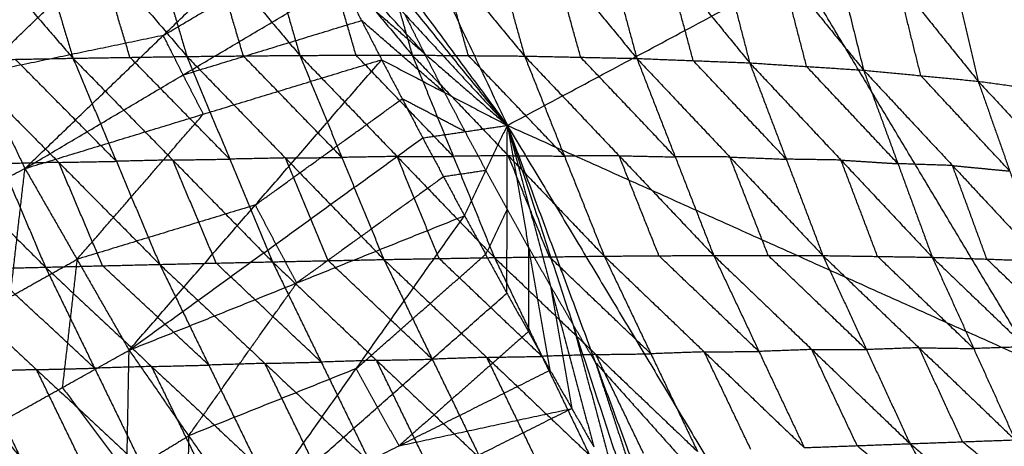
# Model space of a CAD drawing. Header units: millimetres. Extents: x -106 to 110, y -96 to 120.
# Tile 25 of 256: x -91.21 to -81.34, y -38.38 to -34.1. Entities that reach past the tile are written whole.
import ezdxf

# ---------------------------------------------------------------- set-up
doc = ezdxf.new("R2010")
doc.units = ezdxf.units.MM
doc.header["$MEASUREMENT"] = 0
doc.layers.add('Default', color=7, linetype='Continuous', true_color=0x000000)

msp = doc.modelspace()

# ---------------------------------------------------------------- linework, layer by layer
at = {"layer": 'Default'}
for points in [[(-90.5182, -26.2921, 12.0172), (-88.4215, -30.7253, 12.0172), (-86.3247, -35.1585, 12.0172)], [(-89.1622, -31.3299, 12.4242), (-87.7435, -33.2442, 12.2207), (-86.3247, -35.1585, 12.0172)], [(-86.3247, -35.1585, 12.0172), (-83.4049, -33.5978, 10.5669), (-80.485, -32.0371, 9.1165)], [(-88.7784, -32.1276, 12.4242), (-87.5516, -33.6431, 12.2207), (-86.3247, -35.1585, 12.0172)], [(-90.1536, -32.3804, 7.761), (-89.8456, -33.4239, 7.5406), (-89.5375, -34.4673, 7.3202)], [(-90.1536, -32.3804, 7.761), (-89.2796, -33.4184, 7.2792), (-88.4056, -34.4563, 6.7975)], [(-92.4759, -32.4057, 8.9255), (-91.578, -33.4453, 8.4025), (-90.6801, -34.4849, 7.8795)], [(-91.3097, -32.3892, 8.3273), (-90.9949, -33.437, 8.1034), (-90.6801, -34.4849, 7.8795)], [(-91.3097, -32.3892, 8.3273), (-90.4236, -33.4283, 7.8237), (-89.5375, -34.4673, 7.3202)], [(-89.0071, -32.3822, 7.2305), (-88.7063, -33.4193, 7.014), (-88.4056, -34.4563, 6.7975)], [(-89.0071, -32.3822, 7.2305), (-88.1427, -33.4181, 6.7721), (-87.2783, -34.454, 6.3137)], [(-87.8628, -32.3979, 6.7367), (-87.5706, -33.4259, 6.5252), (-87.2783, -34.454, 6.3137)], [(-87.8628, -32.3979, 6.7367), (-87.0076, -33.4305, 6.3034), (-86.1524, -34.4631, 5.8701)], [(-86.7164, -32.4314, 6.2809), (-86.4344, -33.4473, 6.0755), (-86.1524, -34.4631, 5.8701)], [(-86.7164, -32.4314, 6.2809), (-85.8715, -33.4592, 5.8743), (-85.0266, -34.487, 5.4677)], [(-85.5668, -32.4877, 5.8642), (-85.2967, -33.4874, 5.6659), (-85.0266, -34.487, 5.4677)], [(-85.5668, -32.4877, 5.8642), (-84.7307, -33.5096, 5.4847), (-83.8947, -34.5315, 5.1051)], [(-84.4036, -32.5755, 5.4835), (-84.1492, -33.5535, 5.2943), (-83.8947, -34.5315, 5.1051)], [(-84.4036, -32.5755, 5.4835), (-83.5783, -33.59, 5.1326), (-82.753, -34.6045, 4.7816)], [(-83.2247, -32.7057, 5.1389), (-82.9888, -33.6551, 4.9603), (-82.753, -34.6045, 4.7816)], [(-83.2247, -32.7057, 5.1389), (-82.4146, -33.7106, 4.8185), (-81.6045, -34.7155, 4.498)], [(-91.1615, -35.5912, 13.7747), (-89.7745, -34.2566, 13.0995), (-88.3876, -32.922, 12.4242)], [(-88.3876, -32.922, 12.4242), (-87.3561, -34.0403, 12.2207), (-86.3247, -35.1585, 12.0172)], [(-82.0299, -32.8921, 4.8311), (-81.8172, -33.8038, 4.6646), (-81.6045, -34.7155, 4.498)], [(-82.0299, -32.8921, 4.8311), (-81.2342, -33.8839, 4.5416), (-80.4384, -34.8756, 4.2521)], [(-91.6163, -34.64, 13.7711), (-90.9228, -33.9727, 13.4335), (-90.2293, -33.3054, 13.0958)], [(-89.7745, -34.2566, 13.0995), (-88.9816, -33.787, 12.7619), (-88.1887, -33.3174, 12.4242)], [(-87.1572, -34.4357, 12.2207), (-87.6729, -33.8766, 12.3225), (-88.1887, -33.3174, 12.4242)], [(-90.1088, -34.4761, 7.5998), (-90.2662, -33.9522, 7.7118), (-90.4236, -33.4283, 7.8237)], [(-88.9715, -34.4618, 7.0589), (-89.1256, -33.9401, 7.169), (-89.2796, -33.4184, 7.2792)], [(-87.8419, -34.4552, 6.5556), (-87.9923, -33.9366, 6.6638), (-88.1427, -33.4181, 6.7721)], [(-86.7153, -34.4586, 6.0919), (-86.8615, -33.9445, 6.1976), (-87.0076, -33.4305, 6.3034)], [(-85.5895, -34.4751, 5.6689), (-85.7305, -33.9672, 5.7716), (-85.8715, -33.4592, 5.8743)], [(-84.4607, -34.5093, 5.2864), (-84.5957, -34.0094, 5.3855), (-84.7307, -33.5096, 5.4847)], [(-83.3239, -34.568, 4.9434), (-83.4511, -34.079, 5.038), (-83.5783, -33.59, 5.1326)], [(-81.0507, -37.5255, 10.5669), (-82.2278, -35.5617, 10.5669), (-83.4049, -33.5978, 10.5669)], [(-92.0711, -33.6888, 13.7674), (-91.6163, -34.64, 13.7711), (-91.1615, -35.5912, 13.7747)], [(-91.1615, -35.5912, 13.7747), (-89.5756, -34.652, 13.0995), (-87.9898, -33.7129, 12.4242)], [(-87.9898, -33.7129, 12.4242), (-87.7874, -34.1065, 12.4242), (-87.585, -34.5002, 12.4242)], [(-87.9898, -33.7129, 12.4242), (-87.1572, -34.4357, 12.2207), (-86.3247, -35.1585, 12.0172)], [(-87.9898, -33.7129, 12.4242), (-87.7874, -34.1065, 12.4242), (-87.585, -34.5002, 12.4242)], [(-82.1788, -34.66, 4.6398), (-82.2967, -34.1853, 4.7291), (-82.4146, -33.7106, 4.8185)], [(-87.3561, -34.0403, 12.2207), (-87.2567, -34.238, 12.2207), (-87.1572, -34.4357, 12.2207)], [(-89.5756, -34.652, 13.0995), (-88.6815, -34.3793, 12.7619), (-87.7874, -34.1065, 12.4242)], [(-86.9549, -34.8294, 12.2207), (-87.3711, -34.468, 12.3225), (-87.7874, -34.1065, 12.4242)], [(-89.7745, -34.2566, 13.0995), (-90.6954, -34.4483, 13.4353), (-91.6163, -34.64, 13.7711)], [(-89.5756, -34.652, 13.0995), (-89.6751, -34.4543, 13.0995), (-89.7745, -34.2566, 13.0995)], [(-88.4056, -34.4563, 6.7975), (-87.8419, -34.4552, 6.5556), (-87.2783, -34.454, 6.3137)], [(-87.2783, -34.454, 6.3137), (-86.8665, -35.4689, 6.2841), (-86.4547, -36.4839, 6.2545)], [(-87.2783, -34.454, 6.3137), (-86.7153, -34.4586, 6.0919), (-86.1524, -34.4631, 5.8701)], [(-87.2783, -34.454, 6.3137), (-86.3157, -35.4618, 6.0655), (-85.3531, -36.4695, 5.8174)], [(-87.1572, -34.4357, 12.2207), (-87.056, -34.6325, 12.2207), (-86.9549, -34.8294, 12.2207)], [(-93.0081, -34.5319, 9.0927), (-91.9822, -35.556, 8.7416), (-90.9562, -36.5801, 8.3906)], [(-91.8353, -34.5069, 8.4711), (-91.2577, -34.4959, 8.1753), (-90.6801, -34.4849, 7.8795)], [(-91.8353, -34.5069, 8.4711), (-91.3957, -35.5435, 8.4308), (-90.9562, -36.5801, 8.3906)], [(-91.8353, -34.5069, 8.4711), (-90.8228, -35.5296, 8.1373), (-89.8102, -36.5522, 7.8034)], [(-90.2452, -35.5186, 7.8415), (-90.7514, -35.0072, 8.0084), (-91.2577, -34.4959, 8.1753)], [(-91.1615, -35.5912, 13.7747), (-89.3733, -35.0457, 13.0995), (-87.585, -34.5002, 12.4242)], [(-90.6801, -34.4849, 7.8795), (-90.1088, -34.4761, 7.5998), (-89.5375, -34.4673, 7.3202)], [(-90.6801, -34.4849, 7.8795), (-90.2452, -35.5186, 7.8415), (-89.8102, -36.5522, 7.8034)], [(-90.6801, -34.4849, 7.8795), (-89.68, -35.5056, 7.5643), (-88.6799, -36.5264, 7.2491)], [(-90.1174, -37.4127, 13.7543), (-88.8512, -35.9564, 13.0893), (-87.585, -34.5002, 12.4242)], [(-89.1087, -35.4969, 7.2847), (-89.6087, -34.9865, 7.4422), (-90.1088, -34.4761, 7.5998)], [(-89.5375, -34.4673, 7.3202), (-88.9715, -34.4618, 7.0589), (-88.4056, -34.4563, 6.7975)], [(-89.5375, -34.4673, 7.3202), (-89.1087, -35.4969, 7.2847), (-88.6799, -36.5264, 7.2491)], [(-89.5375, -34.4673, 7.3202), (-88.5501, -35.4853, 7.0261), (-87.5628, -36.5033, 6.7321)], [(-87.9842, -35.4798, 6.7648), (-88.4779, -34.9708, 6.9118), (-88.9715, -34.4618, 7.0589)], [(-88.4056, -34.4563, 6.7975), (-87.9842, -35.4798, 6.7648), (-87.5628, -36.5033, 6.7321)], [(-88.4056, -34.4563, 6.7975), (-87.4302, -35.4701, 6.526), (-86.4547, -36.4839, 6.2545)], [(-86.8665, -35.4689, 6.2841), (-87.3542, -34.9621, 6.4198), (-87.8419, -34.4552, 6.5556)], [(-87.585, -34.5002, 12.4242), (-87.3792, -34.8921, 12.4242), (-87.1734, -35.284, 12.4242)], [(-87.585, -34.5002, 12.4242), (-86.9549, -34.8294, 12.2207), (-86.3247, -35.1585, 12.0172)], [(-87.585, -34.5002, 12.4242), (-87.3792, -34.8921, 12.4242), (-87.1734, -35.284, 12.4242)], [(-85.7528, -35.4663, 5.8437), (-86.234, -34.9624, 5.9678), (-86.7153, -34.4586, 6.0919)], [(-86.1524, -34.4631, 5.8701), (-85.7528, -35.4663, 5.8437), (-85.3531, -36.4695, 5.8174)], [(-86.1524, -34.4631, 5.8701), (-85.5895, -34.4751, 5.6689), (-85.0266, -34.487, 5.4677)], [(-86.1524, -34.4631, 5.8701), (-85.2043, -35.4625, 5.6461), (-84.2562, -36.4619, 5.4221)], [(-84.6414, -35.4745, 5.4449), (-85.1154, -34.9748, 5.5569), (-85.5895, -34.4751, 5.6689)], [(-85.0266, -34.487, 5.4677), (-84.6414, -35.4745, 5.4449), (-84.2562, -36.4619, 5.4221)], [(-85.0266, -34.487, 5.4677), (-84.4607, -34.5093, 5.2864), (-83.8947, -34.5315, 5.1051)], [(-85.0266, -34.487, 5.4677), (-84.0939, -35.4755, 5.2681), (-83.1612, -36.4639, 5.0686)], [(-83.528, -35.4977, 5.0869), (-83.9943, -35.0035, 5.1866), (-84.4607, -34.5093, 5.2864)], [(-83.8947, -34.5315, 5.1051), (-83.528, -35.4977, 5.0869), (-83.1612, -36.4639, 5.0686)], [(-83.8947, -34.5315, 5.1051), (-83.3239, -34.568, 4.9434), (-82.753, -34.6045, 4.7816)], [(-83.8947, -34.5315, 5.1051), (-82.9794, -35.5061, 4.9302), (-82.0641, -36.4807, 4.7553)], [(-82.4086, -35.5426, 4.7684), (-82.8662, -35.0553, 4.8559), (-83.3239, -34.568, 4.9434)], [(-82.753, -34.6045, 4.7816), (-82.4086, -35.5426, 4.7684), (-82.0641, -36.4807, 4.7553)], [(-82.753, -34.6045, 4.7816), (-82.1788, -34.66, 4.6398), (-81.6045, -34.7155, 4.498)], [(-82.753, -34.6045, 4.7816), (-81.8613, -35.5611, 4.632), (-80.9696, -36.5177, 4.4825)], [(-89.3733, -35.0457, 13.0995), (-89.4744, -34.8488, 13.0995), (-89.5756, -34.652, 13.0995)], [(-81.287, -35.6166, 4.4902), (-81.7329, -35.1383, 4.565), (-82.1788, -34.66, 4.6398)], [(-81.6045, -34.7155, 4.498), (-81.287, -35.6166, 4.4902), (-80.9696, -36.5177, 4.4825)], [(-81.6045, -34.7155, 4.498), (-81.0215, -34.7956, 4.3751), (-80.4384, -34.8756, 4.2521)], [(-81.6045, -34.7155, 4.498), (-80.7353, -35.6488, 4.3724), (-79.8661, -36.582, 4.2468)], [(-86.9549, -34.8294, 12.2207), (-86.852, -35.0253, 12.2207), (-86.749, -35.2213, 12.2207)], [(-88.8512, -35.9564, 13.0893), (-88.1152, -35.4243, 12.7567), (-87.3792, -34.8921, 12.4242)], [(-86.749, -35.2213, 12.2207), (-87.0641, -35.0567, 12.3225), (-87.3792, -34.8921, 12.4242)], [(-90.6395, -36.5019, 13.7645), (-90.0064, -35.7738, 13.432), (-89.3733, -35.0457, 13.0995)], [(-87.1734, -35.284, 12.4242), (-86.749, -35.2213, 12.2207), (-86.3247, -35.1585, 12.0172)], [(-86.7549, -36.0641, 12.4242), (-86.5398, -35.6113, 12.2207), (-86.3247, -35.1585, 12.0172)], [(-86.749, -35.2213, 12.2207), (-86.6444, -35.4163, 12.2207), (-86.5398, -35.6113, 12.2207)], [(-86.3295, -36.8405, 12.4242), (-86.3271, -35.9995, 12.2207), (-86.3247, -35.1585, 12.0172)], [(-86.3247, -35.1585, 12.0172), (-86.111, -36.3858, 12.2207), (-85.8974, -37.6132, 12.4242)], [(-86.3247, -35.1585, 12.0172), (-85.8916, -36.7703, 12.2207), (-85.4585, -38.382, 12.4242)], [(-86.3247, -35.1585, 12.0172), (-85.6687, -37.1527, 12.2207), (-85.0128, -39.1469, 12.4242)], [(-86.3247, -35.1585, 12.0172), (-85.4426, -37.5332, 12.2207), (-84.5604, -39.9079, 12.4242)], [(-86.3247, -35.1585, 12.0172), (-83.8035, -39.3649, 12.0172), (-81.2823, -43.5713, 12.0172)], [(-86.3247, -35.1585, 12.0172), (-81.0507, -37.5255, 10.5669), (-75.7767, -39.8925, 9.1165)], [(-90.1174, -37.4127, 13.7543), (-88.6454, -36.3483, 13.0893), (-87.1734, -35.284, 12.4242)], [(-87.1734, -35.284, 12.4242), (-86.9641, -35.674, 12.4242), (-86.7549, -36.0641, 12.4242)], [(-87.1734, -35.284, 12.4242), (-86.9641, -35.674, 12.4242), (-86.7549, -36.0641, 12.4242)], [(-90.8228, -35.5296, 8.1373), (-91.1093, -35.5366, 8.284), (-91.3957, -35.5435, 8.4308)], [(-90.8228, -35.5296, 8.1373), (-90.534, -35.5241, 7.9894), (-90.2452, -35.5186, 7.8415)], [(-90.3832, -36.5662, 8.097), (-90.603, -36.0479, 8.1171), (-90.8228, -35.5296, 8.1373)], [(-89.68, -35.5056, 7.5643), (-89.9626, -35.5121, 7.7029), (-90.2452, -35.5186, 7.8415)], [(-89.68, -35.5056, 7.5643), (-89.3943, -35.5012, 7.4245), (-89.1087, -35.4969, 7.2847)], [(-89.2451, -36.5393, 7.5263), (-89.4625, -36.0225, 7.5453), (-89.68, -35.5056, 7.5643)], [(-88.5501, -35.4853, 7.0261), (-88.8294, -35.4911, 7.1554), (-89.1087, -35.4969, 7.2847)], [(-88.5501, -35.4853, 7.0261), (-88.2672, -35.4826, 6.8955), (-87.9842, -35.4798, 6.7648)], [(-88.1213, -36.5149, 6.9906), (-88.3357, -36.0001, 7.0084), (-88.5501, -35.4853, 7.0261)], [(-87.4302, -35.4701, 6.526), (-87.7072, -35.475, 6.6454), (-87.9842, -35.4798, 6.7648)], [(-87.4302, -35.4701, 6.526), (-87.1483, -35.4695, 6.405), (-86.8665, -35.4689, 6.2841)], [(-87.0087, -36.4936, 6.4933), (-87.2194, -35.9819, 6.5096), (-87.4302, -35.4701, 6.526)], [(-86.3157, -35.4618, 6.0655), (-86.5911, -35.4653, 6.1748), (-86.8665, -35.4689, 6.2841)], [(-85.9039, -36.4767, 6.0359), (-86.1098, -35.9692, 6.0507), (-86.3157, -35.4618, 6.0655)], [(-86.3157, -35.4618, 6.0655), (-86.0342, -35.464, 5.9546), (-85.7528, -35.4663, 5.8437)], [(-85.2043, -35.4625, 5.6461), (-85.4785, -35.4644, 5.7449), (-85.7528, -35.4663, 5.8437)], [(-84.8046, -36.4657, 5.6198), (-85.0045, -35.9641, 5.6329), (-85.2043, -35.4625, 5.6461)], [(-85.2043, -35.4625, 5.6461), (-84.9228, -35.4685, 5.5455), (-84.6414, -35.4745, 5.4449)], [(-84.0939, -35.4755, 5.2681), (-84.3676, -35.475, 5.3565), (-84.6414, -35.4745, 5.4449)], [(-83.7087, -36.4629, 5.2454), (-83.9013, -35.9692, 5.2568), (-84.0939, -35.4755, 5.2681)], [(-84.0939, -35.4755, 5.2681), (-83.8109, -35.4866, 5.1775), (-83.528, -35.4977, 5.0869)], [(-82.9794, -35.5061, 4.9302), (-83.2537, -35.5019, 5.0085), (-83.528, -35.4977, 5.0869)], [(-82.6127, -36.4723, 4.9119), (-82.796, -35.9892, 4.9211), (-82.9794, -35.5061, 4.9302)], [(-82.9794, -35.5061, 4.9302), (-82.694, -35.5244, 4.8493), (-82.4086, -35.5426, 4.7684)], [(-92.5552, -36.3001, 13.6088), (-91.8584, -35.9456, 13.6918), (-91.1615, -35.5912, 13.7747)], [(-91.4566, -38.1631, 13.6106), (-91.309, -36.8771, 13.6927), (-91.1615, -35.5912, 13.7747)], [(-91.1615, -35.5912, 13.7747), (-90.6395, -36.5019, 13.7645), (-90.1174, -37.4127, 13.7543)], [(-86.5398, -35.6113, 12.2207), (-86.752, -35.6427, 12.3225), (-86.9641, -35.674, 12.4242)], [(-86.5398, -35.6113, 12.2207), (-86.4335, -35.8054, 12.2207), (-86.3271, -35.9995, 12.2207)], [(-81.8613, -35.5611, 4.632), (-82.1349, -35.5519, 4.7002), (-82.4086, -35.5426, 4.7684)], [(-81.5169, -36.4992, 4.6189), (-81.6891, -36.0302, 4.6255), (-81.8613, -35.5611, 4.632)], [(-81.8613, -35.5611, 4.632), (-81.5742, -35.5889, 4.5611), (-81.287, -35.6166, 4.4902)], [(-86.9641, -35.674, 12.4242), (-87.7001, -36.2062, 12.7567), (-88.4362, -36.7384, 13.0893)], [(-88.8512, -35.9564, 13.0893), (-89.7453, -36.2292, 13.4269), (-90.6395, -36.5019, 13.7645)], [(-88.6454, -36.3483, 13.0893), (-88.7483, -36.1524, 13.0893), (-88.8512, -35.9564, 13.0893)], [(-86.3271, -35.9995, 12.2207), (-86.4347, -36.2259, 12.3225), (-86.5422, -36.4523, 12.4242)], [(-86.3271, -35.9995, 12.2207), (-86.2191, -36.1927, 12.2207), (-86.111, -36.3858, 12.2207)], [(-90.1174, -37.4127, 13.7543), (-88.4362, -36.7384, 13.0893), (-86.7549, -36.0641, 12.4242)], [(-88.9231, -39.1294, 13.7017), (-87.839, -37.5967, 13.063), (-86.7549, -36.0641, 12.4242)], [(-86.7549, -36.0641, 12.4242), (-86.5422, -36.4523, 12.4242), (-86.3295, -36.8405, 12.4242)], [(-86.7549, -36.0641, 12.4242), (-86.5422, -36.4523, 12.4242), (-86.3295, -36.8405, 12.4242)], [(-88.4362, -36.7384, 13.0893), (-88.5408, -36.5433, 13.0893), (-88.6454, -36.3483, 13.0893)], [(-86.111, -36.3858, 12.2207), (-86.1122, -36.8063, 12.3225), (-86.1135, -37.2268, 12.4242)], [(-86.111, -36.3858, 12.2207), (-86.0013, -36.578, 12.2207), (-85.8916, -36.7703, 12.2207)], [(-91.309, -36.8771, 13.6927), (-90.9742, -36.6895, 13.7286), (-90.6395, -36.5019, 13.7645)], [(-90.6395, -36.5019, 13.7645), (-90.7132, -37.1449, 13.7235), (-90.787, -37.7879, 13.6825)], [(-89.8102, -36.5522, 7.8034), (-89.2451, -36.5393, 7.5263), (-88.6799, -36.5264, 7.2491)], [(-88.6799, -36.5264, 7.2491), (-88.1213, -36.5149, 6.9906), (-87.5628, -36.5033, 6.7321)], [(-88.6799, -36.5264, 7.2491), (-88.1909, -37.5319, 7.3694), (-87.7019, -38.5375, 7.4897)], [(-88.6799, -36.5264, 7.2491), (-87.6366, -37.5143, 7.1123), (-86.5933, -38.5022, 6.9755)], [(-87.078, -37.5028, 6.8538), (-87.5997, -37.0088, 6.9222), (-88.1213, -36.5149, 6.9906)], [(-87.839, -37.5967, 13.063), (-87.1906, -37.0245, 12.7436), (-86.5422, -36.4523, 12.4242)], [(-87.5628, -36.5033, 6.7321), (-87.0087, -36.4936, 6.4933), (-86.4547, -36.4839, 6.2545)], [(-87.5628, -36.5033, 6.7321), (-87.078, -37.5028, 6.8538), (-86.5933, -38.5022, 6.9755)], [(-87.5628, -36.5033, 6.7321), (-86.5314, -37.4846, 6.6163), (-85.5001, -38.4659, 6.5006)], [(-85.9774, -37.4749, 6.3775), (-86.4931, -36.9843, 6.4354), (-87.0087, -36.4936, 6.4933)], [(-86.4547, -36.4839, 6.2545), (-85.9039, -36.4767, 6.0359), (-85.3531, -36.4695, 5.8174)], [(-86.4547, -36.4839, 6.2545), (-85.9774, -37.4749, 6.3775), (-85.5001, -38.4659, 6.5006)], [(-86.4547, -36.4839, 6.2545), (-85.4367, -37.4562, 6.16), (-84.4186, -38.4284, 6.0655)], [(-84.8859, -37.449, 5.9415), (-85.3949, -36.9628, 5.9887), (-85.9039, -36.4767, 6.0359)], [(-85.3531, -36.4695, 5.8174), (-84.8046, -36.4657, 5.6198), (-84.2562, -36.4619, 5.4221)], [(-85.3531, -36.4695, 5.8174), (-84.8859, -37.449, 5.9415), (-84.4186, -38.4284, 6.0655)], [(-85.3531, -36.4695, 5.8174), (-84.3505, -37.4297, 5.7447), (-83.3478, -38.3898, 5.6719)], [(-83.802, -37.4258, 5.547), (-84.3033, -36.9458, 5.5834), (-84.8046, -36.4657, 5.6198)], [(-84.2562, -36.4619, 5.4221), (-83.802, -37.4258, 5.547), (-83.3478, -38.3898, 5.6719)], [(-84.2562, -36.4619, 5.4221), (-83.7087, -36.4629, 5.2454), (-83.1612, -36.4639, 5.0686)], [(-84.2562, -36.4619, 5.4221), (-83.2717, -37.406, 5.3711), (-82.2873, -38.3502, 5.3201)], [(-82.7243, -37.4071, 5.1943), (-83.2165, -36.935, 5.2199), (-83.7087, -36.4629, 5.2454)], [(-83.1612, -36.4639, 5.0686), (-82.7243, -37.4071, 5.1943), (-82.2873, -38.3502, 5.3201)], [(-83.1612, -36.4639, 5.0686), (-82.6127, -36.4723, 4.9119), (-82.0641, -36.4807, 4.7553)], [(-83.1612, -36.4639, 5.0686), (-82.1974, -37.3879, 5.0381), (-81.2337, -38.312, 5.0076)], [(-81.6489, -37.3964, 4.8814), (-82.1308, -36.9343, 4.8967), (-82.6127, -36.4723, 4.9119)], [(-82.0641, -36.4807, 4.7553), (-81.6489, -37.3964, 4.8814), (-81.2337, -38.312, 5.0076)], [(-82.0641, -36.4807, 4.7553), (-81.5169, -36.4992, 4.6189), (-80.9696, -36.5177, 4.4825)], [(-82.0641, -36.4807, 4.7553), (-81.1281, -37.3787, 4.7445), (-80.192, -38.2767, 4.7337)], [(-80.5808, -37.3972, 4.6081), (-81.0488, -36.9482, 4.6135), (-81.5169, -36.4992, 4.6189)], [(-92.12, -36.6095, 9.0064), (-91.5381, -36.5948, 8.6985), (-90.9562, -36.5801, 8.3906)], [(-92.12, -36.6095, 9.0064), (-91.6268, -37.6252, 9.1214), (-91.1336, -38.6409, 9.2364)], [(-92.12, -36.6095, 9.0064), (-91.0453, -37.6079, 8.8153), (-89.9706, -38.6063, 8.6241)], [(-90.4634, -37.5932, 8.5074), (-91.0007, -37.094, 8.6029), (-91.5381, -36.5948, 8.6985)], [(-90.9562, -36.5801, 8.3906), (-90.3832, -36.5662, 8.097), (-89.8102, -36.5522, 7.8034)], [(-90.9562, -36.5801, 8.3906), (-90.4634, -37.5932, 8.5074), (-89.9706, -38.6063, 8.6241)], [(-90.9562, -36.5801, 8.3906), (-89.8914, -37.5761, 8.2154), (-88.8266, -38.572, 8.0401)], [(-89.3184, -37.5621, 7.9218), (-89.8508, -37.0642, 8.0094), (-90.3832, -36.5662, 8.097)], [(-89.8102, -36.5522, 7.8034), (-89.3184, -37.5621, 7.9218), (-88.8266, -38.572, 8.0401)], [(-89.8102, -36.5522, 7.8034), (-88.7561, -37.5449, 7.6466), (-87.7019, -38.5375, 7.4897)], [(-88.1909, -37.5319, 7.3694), (-88.718, -37.0356, 7.4478), (-89.2451, -36.5393, 7.5263)], [(-93.3069, -36.64, 9.6482), (-92.2203, -37.6404, 9.4423), (-91.1336, -38.6409, 9.2364)], [(-89.5203, -38.271, 13.728), (-88.9782, -37.5047, 13.4086), (-88.4362, -36.7384, 13.0893)], [(-85.8916, -36.7703, 12.2207), (-85.7847, -37.3839, 12.3225), (-85.6779, -37.9976, 12.4242)], [(-85.8916, -36.7703, 12.2207), (-85.7802, -36.9615, 12.2207), (-85.6687, -37.1527, 12.2207)], [(-88.9231, -39.1294, 13.7017), (-87.6263, -37.985, 13.063), (-86.3295, -36.8405, 12.4242)], [(-86.3295, -36.8405, 12.4242), (-86.1135, -37.2268, 12.4242), (-85.8974, -37.6132, 12.4242)], [(-86.3295, -36.8405, 12.4242), (-86.1135, -37.2268, 12.4242), (-85.8974, -37.6132, 12.4242)], [(-85.6687, -37.1527, 12.2207), (-85.4522, -37.9586, 12.3225), (-85.2356, -38.7644, 12.4242)], [(-85.6687, -37.1527, 12.2207), (-85.5557, -37.343, 12.2207), (-85.4426, -37.5332, 12.2207)], [(-86.1135, -37.2268, 12.4242), (-86.7619, -37.7991, 12.7436), (-87.4103, -38.3713, 13.063)], [(-91.4566, -38.1631, 13.6106), (-90.787, -37.7879, 13.6825), (-90.1174, -37.4127, 13.7543)], [(-90.1637, -39.8847, 13.6242), (-90.1406, -38.6487, 13.6892), (-90.1174, -37.4127, 13.7543)], [(-90.1174, -37.4127, 13.7543), (-89.5203, -38.271, 13.728), (-88.9231, -39.1294, 13.7017)], [(-83.2717, -37.406, 5.3711), (-83.5369, -37.4159, 5.4591), (-83.802, -37.4258, 5.547)], [(-82.8176, -38.37, 5.496), (-83.0446, -37.888, 5.4336), (-83.2717, -37.406, 5.3711)], [(-83.2717, -37.406, 5.3711), (-82.998, -37.4065, 5.2827), (-82.7243, -37.4071, 5.1943)], [(-82.1974, -37.3879, 5.0381), (-82.4609, -37.3975, 5.1162), (-82.7243, -37.4071, 5.1943)], [(-81.7605, -38.3311, 5.1638), (-81.979, -37.8595, 5.101), (-82.1974, -37.3879, 5.0381)], [(-82.1974, -37.3879, 5.0381), (-81.9232, -37.3922, 4.9598), (-81.6489, -37.3964, 4.8814)], [(-81.1281, -37.3787, 4.7445), (-81.3885, -37.3875, 4.813), (-81.6489, -37.3964, 4.8814)], [(-87.6366, -37.5143, 7.1123), (-87.9137, -37.5231, 7.2409), (-88.1909, -37.5319, 7.3694)], [(-87.6366, -37.5143, 7.1123), (-87.3573, -37.5085, 6.983), (-87.078, -37.5028, 6.8538)], [(-87.1476, -38.5198, 7.2326), (-87.3921, -38.0171, 7.1725), (-87.6366, -37.5143, 7.1123)], [(-86.5314, -37.4846, 6.6163), (-86.8047, -37.4937, 6.7351), (-87.078, -37.5028, 6.8538)], [(-86.5314, -37.4846, 6.6163), (-86.2544, -37.4798, 6.4969), (-85.9774, -37.4749, 6.3775)], [(-86.0467, -38.484, 6.7381), (-86.2891, -37.9843, 6.6772), (-86.5314, -37.4846, 6.6163)], [(-85.4367, -37.4562, 6.16), (-85.707, -37.4655, 6.2688), (-85.9774, -37.4749, 6.3775)], [(-85.4367, -37.4562, 6.16), (-85.1613, -37.4526, 6.0507), (-84.8859, -37.449, 5.9415)], [(-84.9594, -38.4472, 6.2831), (-85.198, -37.9517, 6.2215), (-85.4367, -37.4562, 6.16)], [(-84.3505, -37.4297, 5.7447), (-84.6182, -37.4393, 5.8431), (-84.8859, -37.449, 5.9415)], [(-84.3505, -37.4297, 5.7447), (-84.0762, -37.4277, 5.6458), (-83.802, -37.4258, 5.547)], [(-83.8832, -38.4091, 5.8687), (-84.1168, -37.9194, 5.8067), (-84.3505, -37.4297, 5.7447)], [(-91.0453, -37.6079, 8.8153), (-91.336, -37.6165, 8.9683), (-91.6268, -37.6252, 9.1214)], [(-91.0453, -37.6079, 8.8153), (-90.7543, -37.6006, 8.6613), (-90.4634, -37.5932, 8.5074)], [(-90.5521, -38.6236, 8.9303), (-90.7987, -38.1158, 8.8728), (-91.0453, -37.6079, 8.8153)], [(-89.8914, -37.5761, 8.2154), (-90.1774, -37.5846, 8.3614), (-90.4634, -37.5932, 8.5074)], [(-89.8914, -37.5761, 8.2154), (-89.6049, -37.5691, 8.0686), (-89.3184, -37.5621, 7.9218)], [(-89.3986, -38.5892, 8.3321), (-89.645, -38.0826, 8.2738), (-89.8914, -37.5761, 8.2154)], [(-87.839, -37.5967, 13.063), (-88.6797, -37.9339, 13.3955), (-89.5203, -38.271, 13.728)], [(-88.7561, -37.5449, 7.6466), (-89.0372, -37.5535, 7.7842), (-89.3184, -37.5621, 7.9218)], [(-88.9231, -39.1294, 13.7017), (-87.4103, -38.3713, 13.063), (-85.8974, -37.6132, 12.4242)], [(-88.7561, -37.5449, 7.6466), (-88.4735, -37.5384, 7.508), (-88.1909, -37.5319, 7.3694)], [(-88.2642, -38.5547, 7.7649), (-88.5101, -38.0498, 7.7057), (-88.7561, -37.5449, 7.6466)], [(-87.6263, -37.985, 13.063), (-87.7327, -37.7908, 13.063), (-87.839, -37.5967, 13.063)], [(-85.8974, -37.6132, 12.4242), (-85.6779, -37.9976, 12.4242), (-85.4585, -38.382, 12.4242)], [(-85.8974, -37.6132, 12.4242), (-85.6779, -37.9976, 12.4242), (-85.4585, -38.382, 12.4242)], [(-85.4426, -37.5332, 12.2207), (-85.1146, -38.5303, 12.3225), (-84.7866, -39.5274, 12.4242)], [(-85.4426, -37.5332, 12.2207), (-84.623, -38.4491, 12.1189), (-83.8035, -39.3649, 12.0172)], [(-90.787, -37.7879, 13.6825), (-90.4638, -38.2183, 13.6858), (-90.1406, -38.6487, 13.6892)], [(-87.4103, -38.3713, 13.063), (-87.5183, -38.1781, 13.063), (-87.6263, -37.985, 13.063)], [(-87.4103, -38.3713, 13.063), (-86.5441, -38.1844, 12.7436), (-85.6779, -37.9976, 12.4242)], [(-85.6779, -37.9976, 12.4242), (-86.4344, -38.3766, 12.7436), (-87.1908, -38.7557, 13.063)], [(-91.4566, -38.1631, 13.6106), (-91.0704, -39.1885, 13.5092), (-90.6842, -40.2139, 13.4078)], [(-91.4566, -38.1631, 13.6106), (-90.8102, -39.0239, 13.6174), (-90.1637, -39.8847, 13.6242)], [(-90.1406, -38.6487, 13.6892), (-89.8304, -38.4598, 13.7086), (-89.5203, -38.271, 13.728)], [(-89.5203, -38.271, 13.728), (-89.5319, -38.889, 13.6955), (-89.5434, -39.507, 13.6629)], [(-91.7376, -38.324, 13.4755), (-91.404, -38.7562, 13.4924), (-91.0704, -39.1885, 13.5092)], [(-83.3478, -38.3898, 5.6719), (-82.8176, -38.37, 5.496), (-82.2873, -38.3502, 5.3201)], [(-81.7929, -39.2376, 5.6236), (-82.3053, -38.8038, 5.5598), (-82.8176, -38.37, 5.496)], [(-82.2873, -38.3502, 5.3201), (-81.7605, -38.3311, 5.1638), (-81.2337, -38.312, 5.0076)], [(-82.2873, -38.3502, 5.3201), (-81.7929, -39.2376, 5.6236), (-81.2986, -40.125, 5.927)], [(-82.2873, -38.3502, 5.3201), (-81.2857, -39.1933, 5.4603), (-80.2841, -40.0365, 5.6006)], [(-80.7589, -39.1742, 5.3041), (-81.2597, -38.7527, 5.2339), (-81.7605, -38.3311, 5.1638)]]:
    msp.add_open_spline(points, degree=2, dxfattribs=at)

doc.saveas('drawing.dxf')
